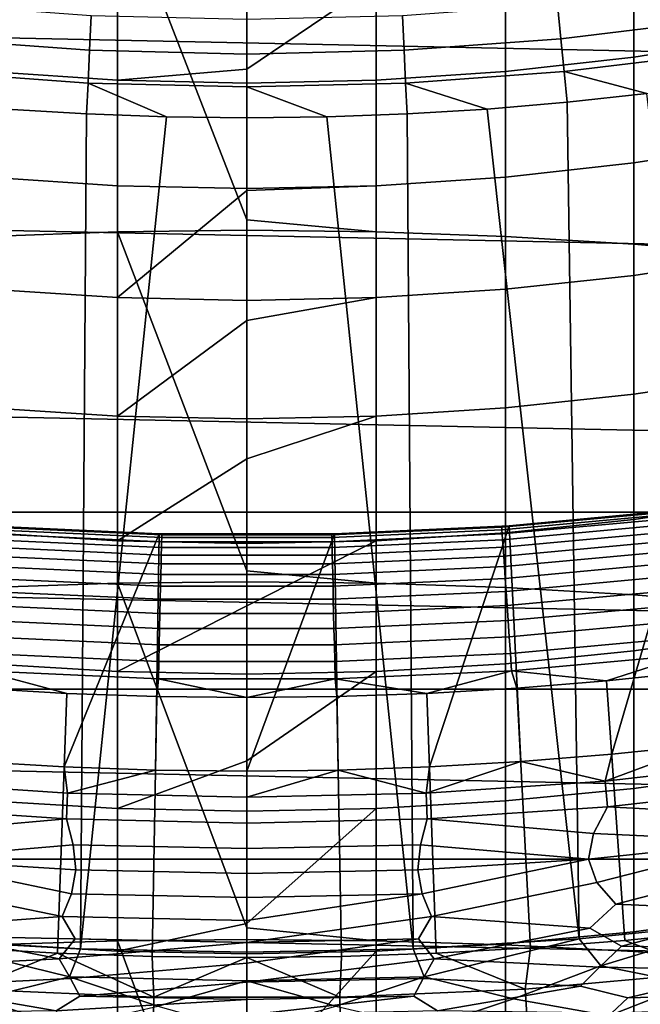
# Model space of a CAD drawing. Header units: metres. Extents: x -29 to 117, y -464 to 29.
# Tile 76 of 256: x -1.16 to 2, y -21.39 to -16.38. Entities that reach past the tile are written whole.
import ezdxf

# ---------------------------------------------------------------- set-up
doc = ezdxf.new("R2010")
doc.units = ezdxf.units.M
doc.layers.add('solid_24_501_056_XXX', color=7, linetype='CONTINUOUS')

msp = doc.modelspace()

# ---------------------------------------------------------------- linework, layer by layer
at = {"layer": 'solid_24_501_056_XXX'}
for points in [[(-24.71983, -14.971294, -99.5), (24.071438, -15.992999, -99.5), (23.380772, -16.986727, -99.5), (-24.071438, -15.992999, -99.5)], [(-1.315188, -17.481705, 233.980499), (-0.658439, -17.457949, 234.024506), (-0.658439, -15.704063, 233.038116), (-1.315188, -15.729332, 232.994949)], [(0, -17.396952, 234.010498), (0, -15.695633, 233.052505), (-0.658439, -15.704063, 233.038116)], [(-0.658439, -17.457949, 234.024506), (0, -17.450024, 234.039185), (0, -17.396952, 234.010498), (-0.658439, -15.704063, 233.038116)], [(0.658439, -15.704063, 233.038116), (0, -15.695633, 233.052505), (0, -17.396952, 234.010498), (0.658439, -17.457949, 234.024506)], [(0.658439, -17.457949, 234.024506), (1.315188, -17.481705, 233.980499), (1.315188, -15.729332, 232.994949), (0.658439, -15.704063, 233.038116)], [(1.315188, -17.481705, 233.980499), (1.968561, -17.521231, 233.907272), (1.968561, -15.771376, 232.923141), (1.315188, -15.729332, 232.994949)], [(1.968561, -17.521231, 233.907272), (2.616881, -17.576426, 233.805008), (2.616881, -15.830085, 232.822861), (1.968561, -15.771376, 232.923141)], [(2.616881, -16.46764, 198.066727), (1.968561, -16.570393, 198.012466), (1.968561, -16.066603, 197.016968), (2.616881, -15.962029, 197.067627)], [(-24.071438, -15.992999, -99.5), (23.380772, -16.986727, -99.5), (22.648489, -17.951477, -99.5), (-23.380772, -16.986727, -99.5)], [(1.968561, -16.570393, 198.012466), (1.315188, -16.643976, 197.973618), (1.315188, -16.141491, 196.980682), (1.968561, -16.066603, 197.016968)], [(-0.658439, -16.688202, 197.950256), (-1.315188, -16.643976, 197.973618), (-1.315188, -16.141491, 196.980682), (-0.658439, -16.186501, 196.958878)], [(1.315188, -16.643976, 197.973618), (0.658439, -16.688202, 197.950256), (0.658439, -16.186501, 196.958878), (1.315188, -16.141491, 196.980682)], [(0, -16.631788, 197.806915), (-0.658439, -16.688202, 197.950256), (-0.658439, -16.186501, 196.958878), (0, -16.201517, 196.951614)], [(0.658439, -16.186501, 196.958878), (0, -16.631788, 197.806915), (0, -16.201517, 196.951614)], [(0.658439, -16.688202, 197.950256), (0, -16.702957, 197.942474), (0, -16.631788, 197.806915), (0.658439, -16.186501, 196.958878)], [(1.59779, -16.477736, 153.901749), (2.392019, -16.3813, 153.901749), (2.366575, -16.207048, 154.023987), (1.580794, -16.302458, 154.023987)], [(-1.59779, -16.477736, 153.901749), (-0.799829, -16.535688, 153.901749), (-0.791321, -16.359795, 154.023987), (-1.580794, -16.302458, 154.023987)], [(0.799829, -16.535688, 153.901749), (1.59779, -16.477736, 153.901749), (1.580794, -16.302458, 154.023987), (0.791321, -16.359795, 154.023987)], [(-0.799829, -16.535688, 153.901749), (0, -16.555021, 153.901749), (0, -16.378922, 154.023987), (-0.791321, -16.359795, 154.023987)], [(0, -16.555021, 153.901749), (0.799829, -16.535688, 153.901749), (0.791321, -16.359795, 154.023987), (0, -16.378922, 154.023987)], [(1.6139, -16.643877, 153.767242), (2.416137, -16.546469, 153.767242), (2.392019, -16.3813, 153.901749), (1.59779, -16.477736, 153.901749)], [(2.616881, -17.007614, 199.047684), (1.968561, -17.108421, 198.989899), (1.968561, -16.570393, 198.012466), (2.616881, -16.46764, 198.066727)], [(-1.6139, -16.643877, 153.767242), (-0.807894, -16.702414, 153.767242), (-0.799829, -16.535688, 153.901749), (-1.59779, -16.477736, 153.901749)], [(0.807894, -16.702414, 153.767242), (1.6139, -16.643877, 153.767242), (1.59779, -16.477736, 153.901749), (0.799829, -16.535688, 153.901749)], [(-0.807894, -16.702414, 153.767242), (0, -16.721941, 153.767242), (0, -16.555021, 153.901749), (-0.799829, -16.535688, 153.901749)], [(0, -16.721941, 153.767242), (0.807894, -16.702414, 153.767242), (0.799829, -16.535688, 153.901749), (0, -16.555021, 153.901749)], [(2.416137, -16.546469, 153.767242), (1.6139, -16.643877, 153.767242), (2.034467, -16.755619, 153.621323), (2.43875, -16.701567, 153.621323)], [(1.968561, -17.108421, 198.989899), (1.315188, -17.180613, 198.948502), (1.315188, -16.643976, 197.973618), (1.968561, -16.570393, 198.012466)], [(-0.807894, -16.702414, 153.767242), (-1.6139, -16.643877, 153.767242), (-1.222565, -16.834345, 153.621323), (-0.815438, -16.858971, 153.621323)], [(-0.658439, -17.224001, 198.92363), (-1.315188, -17.180613, 198.948502), (-1.315188, -16.643976, 197.973618), (-0.658439, -16.688202, 197.950256)], [(0, -16.631788, 197.806915), (0, -16.702957, 197.942474), (-0.658439, -16.688202, 197.950256)], [(1.315188, -17.180613, 198.948502), (0.658439, -17.224001, 198.92363), (0.658439, -16.688202, 197.950256), (1.315188, -16.643976, 197.973618)], [(1.6139, -16.643877, 153.767242), (0.807894, -16.702414, 153.767242), (1.222578, -16.834343, 153.621323), (1.628997, -16.799887, 153.621323)], [(1.6139, -16.643877, 153.767242), (1.628997, -16.799887, 153.621323), (2.034467, -16.755619, 153.621323)], [(-0.807894, -16.702414, 153.767242), (-0.815438, -16.858971, 153.621323), (-0.407836, -16.873753, 153.621323)], [(0, -16.721941, 153.767242), (-0.807894, -16.702414, 153.767242), (-0.407836, -16.873753, 153.621323), (0, -16.878679, 153.621323)], [(0, -17.238478, 198.915329), (-0.658439, -17.224001, 198.92363), (-0.658439, -16.688202, 197.950256), (0, -16.702957, 197.942474)], [(0.658439, -17.224001, 198.92363), (0, -17.238478, 198.915329), (0, -16.702957, 197.942474), (0.658439, -16.688202, 197.950256)], [(0.807894, -16.702414, 153.767242), (0, -16.721941, 153.767242), (0.407842, -16.873751, 153.621323), (0.815447, -16.858971, 153.621323)], [(0.807894, -16.702414, 153.767242), (0.815447, -16.858971, 153.621323), (1.222578, -16.834343, 153.621323)], [(0, -16.721941, 153.767242), (0, -16.878679, 153.621323), (0.407842, -16.873751, 153.621323)], [(2.034467, -16.755619, 153.621323), (1.628997, -16.799887, 153.621323), (1.690573, -21.053555, 149.378677), (2.532468, -20.968948, 149.378677)], [(1.628997, -16.799887, 153.621323), (1.222578, -16.834343, 153.621323), (1.690573, -21.053555, 149.378677)], [(-1.690573, -21.053555, 149.378677), (-0.845965, -21.104372, 149.378677), (-0.815438, -16.858971, 153.621323), (-1.222565, -16.834345, 153.621323)], [(-0.845965, -21.104372, 149.378677), (-0.407836, -16.873753, 153.621323), (-0.815438, -16.858971, 153.621323)], [(0.815447, -16.858971, 153.621323), (0.407842, -16.873751, 153.621323), (0.845965, -21.104372, 149.378677)], [(1.222578, -16.834343, 153.621323), (0.815447, -16.858971, 153.621323), (0.845965, -21.104372, 149.378677), (1.690573, -21.053555, 149.378677)], [(-0.845965, -21.104372, 149.378677), (0, -21.121321, 149.378677), (0, -16.878679, 153.621323), (-0.407836, -16.873753, 153.621323)], [(0.407842, -16.873751, 153.621323), (0, -16.878679, 153.621323), (0, -21.121321, 149.378677), (0.845965, -21.104372, 149.378677)], [(-23.380772, -16.986727, -99.5), (22.648489, -17.951477, -99.5), (21.877172, -18.883842, -99.5), (-22.648489, -17.951477, -99.5)], [(2.616881, -17.581299, 200.009308), (1.968561, -17.680042, 199.948059), (1.968561, -17.108421, 198.989899), (2.616881, -17.007614, 199.047684)], [(1.968561, -17.680042, 199.948059), (1.315188, -17.750753, 199.90419), (1.315188, -17.180613, 198.948502), (1.968561, -17.108421, 198.989899)], [(-0.658439, -17.793253, 199.877823), (-1.315188, -17.750753, 199.90419), (-1.315188, -17.180613, 198.948502), (-0.658439, -17.224001, 198.92363)], [(1.315188, -17.750753, 199.90419), (0.658439, -17.793253, 199.877823), (0.658439, -17.224001, 198.92363), (1.315188, -17.180613, 198.948502)], [(0, -17.248001, 198.931931), (-0.658439, -17.793253, 199.877823), (-0.658439, -17.224001, 198.92363), (0, -17.238478, 198.915329)], [(0, -17.248001, 198.931931), (0, -17.807432, 199.869034), (-0.658439, -17.793253, 199.877823)], [(0.658439, -17.224001, 198.92363), (0, -17.248001, 198.931931), (0, -17.238478, 198.915329)], [(0.658439, -17.793253, 199.877823), (0, -17.807432, 199.869034), (0, -17.248001, 198.931931), (0.658439, -17.224001, 198.92363)], [(0.658439, -17.457949, 234.024506), (0, -17.396952, 234.010498), (0, -17.450024, 234.039185)], [(-1.315188, -19.26722, 234.904633), (-0.658439, -19.245005, 234.949448), (-0.658439, -17.457949, 234.024506), (-1.315188, -17.481705, 233.980499)], [(0, -19.181757, 234.936676), (0, -17.450024, 234.039185), (-0.658439, -17.457949, 234.024506)], [(-0.658439, -19.245005, 234.949448), (0, -19.237593, 234.964401), (0, -19.181757, 234.936676), (-0.658439, -17.457949, 234.024506)], [(0.658439, -17.457949, 234.024506), (0, -17.450024, 234.039185), (0, -19.181757, 234.936676), (0.658439, -19.245005, 234.949448)], [(0.658439, -19.245005, 234.949448), (1.315188, -19.26722, 234.904633), (1.315188, -17.481705, 233.980499), (0.658439, -17.457949, 234.024506)], [(1.315188, -19.26722, 234.904633), (1.968561, -19.30418, 234.830078), (1.968561, -17.521231, 233.907272), (1.315188, -17.481705, 233.980499)], [(1.968561, -19.30418, 234.830078), (2.616881, -19.355793, 234.725983), (2.616881, -17.576426, 233.805008), (1.968561, -17.521231, 233.907272)], [(2.616881, -18.188007, 200.950455), (1.968561, -18.284563, 200.885818), (1.968561, -17.680042, 199.948059), (2.616881, -17.581299, 200.009308)], [(1.968561, -18.284563, 200.885818), (1.315188, -18.35371, 200.839523), (1.315188, -17.750753, 199.90419), (1.968561, -17.680042, 199.948059)], [(-0.658439, -18.395269, 200.811691), (-1.315188, -18.35371, 200.839523), (-1.315188, -17.750753, 199.90419), (-0.658439, -17.793253, 199.877823)], [(1.315188, -18.35371, 200.839523), (0.658439, -18.395269, 200.811691), (0.658439, -17.793253, 199.877823), (1.315188, -17.750753, 199.90419)], [(0, -17.908806, 200.031357), (-0.658439, -18.395269, 200.811691), (-0.658439, -17.793253, 199.877823), (0, -17.807432, 199.869034)], [(0.658439, -17.793253, 199.877823), (0, -17.908806, 200.031357), (0, -17.807432, 199.869034)], [(0.658439, -18.395269, 200.811691), (0, -18.409136, 200.802414), (0, -17.908806, 200.031357), (0.658439, -17.793253, 199.877823)], [(0, -17.908806, 200.031357), (0, -18.409136, 200.802414), (-0.658439, -18.395269, 200.811691)], [(-22.648489, -17.951477, -99.5), (21.877172, -18.883842, -99.5), (-21.877172, -18.883842, -99.5)], [(2.616881, -18.827005, 201.86998), (1.968561, -18.921261, 201.802032), (1.968561, -18.284563, 200.885818), (2.616881, -18.188007, 200.950455)], [(1.968561, -18.921261, 201.802032), (1.315188, -18.98876, 201.753357), (1.315188, -18.35371, 200.839523), (1.968561, -18.284563, 200.885818)], [(-0.658439, -19.029329, 201.724106), (-1.315188, -18.98876, 201.753357), (-1.315188, -18.35371, 200.839523), (-0.658439, -18.395269, 200.811691)], [(1.315188, -18.98876, 201.753357), (0.658439, -19.029329, 201.724106), (0.658439, -18.395269, 200.811691), (1.315188, -18.35371, 200.839523)], [(0, -18.613142, 201.103424), (-0.658439, -19.029329, 201.724106), (-0.658439, -18.395269, 200.811691), (0, -18.409136, 200.802414)], [(0.658439, -18.395269, 200.811691), (0, -18.613142, 201.103424), (0, -18.409136, 200.802414)], [(0.658439, -19.029329, 201.724106), (0, -19.042864, 201.714355), (0, -18.613142, 201.103424), (0.658439, -18.395269, 200.811691)], [(0, -18.613142, 201.103424), (0, -19.042864, 201.714355), (-0.658439, -19.029329, 201.724106)], [(1.779185, -18.916513, 124.839096), (2.222147, -18.869606, 124.839096), (2.22205, -18.869616, 126.5), (1.335251, -18.953012, 126.5)], [(1.85761, -20.114376, 126.5), (1.393408, -20.151884, 126.5), (1.335251, -18.953012, 126.5), (2.22205, -18.869616, 126.5)], [(2.158515, -18.88135, 124.746147), (2.222147, -18.869606, 124.839096), (1.779185, -18.916513, 124.839096)], [(2.321546, -20.066137, 126.5), (1.85761, -20.114376, 126.5), (2.22205, -18.869616, 126.5)], [(2.616881, -19.497524, 202.766785), (1.968561, -19.589365, 202.695602), (1.968561, -18.921261, 201.802032), (2.616881, -18.827005, 201.86998)], [(-21.877172, -18.883842, -99.5), (21.877172, -18.883842, -99.5), (21.067442, -19.783127, -99.5)], [(-21.877172, -18.883842, -99.5), (21.067442, -19.783127, -99.5), (-21.067442, -19.783127, -99.5)], [(1.296901, -18.960026, 124.746147), (2.158515, -18.88135, 124.746147), (1.779185, -18.916513, 124.839096), (1.335245, -18.953024, 124.839096)], [(1.297786, -18.972963, 124.653915), (2.159988, -18.894232, 124.653915), (2.158515, -18.88135, 124.746147), (1.296901, -18.960026, 124.746147)], [(1.299253, -18.994406, 124.563286), (2.162429, -18.915586, 124.563286), (2.159988, -18.894232, 124.653915), (1.297786, -18.972963, 124.653915)], [(1.301289, -19.024168, 124.475044), (2.165818, -18.945225, 124.475044), (2.162429, -18.915586, 124.563286), (1.299253, -18.994406, 124.563286)], [(1.968561, -19.589365, 202.695602), (1.315188, -19.655136, 202.644623), (1.315188, -18.98876, 201.753357), (1.968561, -18.921261, 201.802032)], [(1.335245, -18.953024, 124.839096), (1.779185, -18.916513, 124.839096), (1.335251, -18.953012, 126.5)], [(-1.393408, -20.151884, 126.5), (-1.335251, -18.953012, 126.5), (-0.445508, -18.994774, 126.5), (-0.929233, -20.178652, 126.5)], [(-0.890571, -18.979116, 124.839096), (-0.445408, -18.994778, 124.839096), (-0.445508, -18.994774, 126.5), (-1.335251, -18.953012, 126.5)], [(-1.335245, -18.953024, 124.839096), (-0.890571, -18.979116, 124.839096), (-1.335251, -18.953012, 126.5)], [(-1.296901, -18.960026, 124.746147), (-0.890571, -18.979116, 124.839096), (-1.335245, -18.953024, 124.839096)], [(-1.297786, -18.972963, 124.653915), (-0.432894, -19.012369, 124.653915), (-0.432599, -18.999405, 124.746147), (-1.296901, -18.960026, 124.746147)], [(-1.296901, -18.960026, 124.746147), (-0.432599, -18.999405, 124.746147), (-0.890571, -18.979116, 124.839096)], [(0.432599, -18.999405, 124.746147), (1.296901, -18.960026, 124.746147), (0.445408, -18.994778, 124.839096)], [(0.432894, -19.012369, 124.653915), (1.297786, -18.972963, 124.653915), (1.296901, -18.960026, 124.746147), (0.432599, -18.999405, 124.746147)], [(1.296901, -18.960026, 124.746147), (0.890571, -18.979116, 124.839096), (0.445408, -18.994778, 124.839096)], [(0.890571, -18.979116, 124.839096), (1.335245, -18.953024, 124.839096), (1.335251, -18.953012, 126.5), (0.445508, -18.994774, 126.5)], [(0.929233, -20.178652, 126.5), (0.464763, -20.194691, 126.5), (0.445508, -18.994774, 126.5), (1.335251, -18.953012, 126.5)], [(1.296901, -18.960026, 124.746147), (1.335245, -18.953024, 124.839096), (0.890571, -18.979116, 124.839096)], [(1.393408, -20.151884, 126.5), (0.929233, -20.178652, 126.5), (1.335251, -18.953012, 126.5)], [(1.303876, -19.061993, 124.389969), (2.170124, -18.982893, 124.389969), (2.165818, -18.945225, 124.475044), (1.301289, -19.024168, 124.475044)], [(-0.658439, -19.694664, 202.613983), (-1.315188, -19.655136, 202.644623), (-1.315188, -18.98876, 201.753357), (-0.658439, -19.029329, 201.724106)], [(-1.301289, -19.024168, 124.475044), (-0.434063, -19.063681, 124.475044), (-0.433384, -19.033857, 124.563286), (-1.299253, -18.994406, 124.563286)], [(-1.299253, -18.994406, 124.563286), (-0.433384, -19.033857, 124.563286), (-0.432894, -19.012369, 124.653915), (-1.297786, -18.972963, 124.653915)], [(-0.464763, -20.194691, 126.5), (-0.929233, -20.178652, 126.5), (-0.445508, -18.994774, 126.5)], [(-0.432599, -18.999405, 124.746147), (-0.445408, -18.994778, 124.839096), (-0.890571, -18.979116, 124.839096)], [(-0.464763, -20.194691, 126.5), (-0.445508, -18.994774, 126.5), (0.445508, -18.994774, 126.5), (0, -20.200001, 126.5)], [(0, -19, 124.839096), (0.445408, -18.994778, 124.839096), (0.445508, -18.994774, 126.5), (-0.445508, -18.994774, 126.5)], [(-0.445408, -18.994778, 124.839096), (0, -19, 124.839096), (-0.445508, -18.994774, 126.5)], [(-0.432599, -18.999405, 124.746147), (0, -19, 124.839096), (-0.445408, -18.994778, 124.839096)], [(-0.433384, -19.033857, 124.563286), (0.433384, -19.033857, 124.563286), (0.432894, -19.012369, 124.653915), (-0.432894, -19.012369, 124.653915)], [(-0.432894, -19.012369, 124.653915), (0.432894, -19.012369, 124.653915), (0.432599, -18.999405, 124.746147), (-0.432599, -18.999405, 124.746147)], [(-0.432599, -18.999405, 124.746147), (0.432599, -18.999405, 124.746147), (0, -19, 124.839096)], [(0.464763, -20.194691, 126.5), (0, -20.200001, 126.5), (0.445508, -18.994774, 126.5)], [(0.432599, -18.999405, 124.746147), (0.445408, -18.994778, 124.839096), (0, -19, 124.839096)], [(0.433384, -19.033857, 124.563286), (1.299253, -18.994406, 124.563286), (1.297786, -18.972963, 124.653915), (0.432894, -19.012369, 124.653915)], [(0.434063, -19.063681, 124.475044), (1.301289, -19.024168, 124.475044), (1.299253, -18.994406, 124.563286), (0.433384, -19.033857, 124.563286)], [(0.445408, -18.994778, 124.839096), (0.890571, -18.979116, 124.839096), (0.445508, -18.994774, 126.5)], [(1.315188, -19.655136, 202.644623), (0.658439, -19.694664, 202.613983), (0.658439, -19.029329, 201.724106), (1.315188, -18.98876, 201.753357)], [(1.306992, -19.10755, 124.308784), (2.17531, -19.028261, 124.308784), (2.170124, -18.982893, 124.389969), (1.303876, -19.061993, 124.389969)], [(-1.306992, -19.10755, 124.308784), (-0.435965, -19.147236, 124.308784), (-0.434926, -19.101583, 124.389969), (-1.303876, -19.061993, 124.389969)], [(-1.303876, -19.061993, 124.389969), (-0.434926, -19.101583, 124.389969), (-0.434063, -19.063681, 124.475044), (-1.301289, -19.024168, 124.475044)], [(0, -19.359879, 202.146393), (-0.658439, -19.694664, 202.613983), (-0.658439, -19.029329, 201.724106), (0, -19.042864, 201.714355)], [(-0.434926, -19.101583, 124.389969), (0.434926, -19.101583, 124.389969), (0.434063, -19.063681, 124.475044), (-0.434063, -19.063681, 124.475044)], [(-0.434063, -19.063681, 124.475044), (0.434063, -19.063681, 124.475044), (0.433384, -19.033857, 124.563286), (-0.433384, -19.033857, 124.563286)], [(0.658439, -19.029329, 201.724106), (0, -19.359879, 202.146393), (0, -19.042864, 201.714355)], [(0.658439, -19.694664, 202.613983), (0, -19.707853, 202.60376), (0, -19.359879, 202.146393), (0.658439, -19.029329, 201.724106)], [(0.434926, -19.101583, 124.389969), (1.303876, -19.061993, 124.389969), (1.301289, -19.024168, 124.475044), (0.434063, -19.063681, 124.475044)], [(0.435965, -19.147236, 124.308784), (1.306992, -19.10755, 124.308784), (1.303876, -19.061993, 124.389969), (0.434926, -19.101583, 124.389969)], [(1.31061, -19.160446, 124.232208), (2.181332, -19.080938, 124.232208), (2.17531, -19.028261, 124.308784), (1.306992, -19.10755, 124.308784)], [(-1.31061, -19.160446, 124.232208), (-0.437172, -19.200241, 124.232208), (-0.435965, -19.147236, 124.308784), (-1.306992, -19.10755, 124.308784)], [(-0.435965, -19.147236, 124.308784), (0.435965, -19.147236, 124.308784), (0.434926, -19.101583, 124.389969), (-0.434926, -19.101583, 124.389969)], [(0.437172, -19.200241, 124.232208), (1.31061, -19.160446, 124.232208), (1.306992, -19.10755, 124.308784), (0.435965, -19.147236, 124.308784)], [(1.314699, -19.220221, 124.160889), (2.188137, -19.140465, 124.160889), (2.181332, -19.080938, 124.232208), (1.31061, -19.160446, 124.232208)], [(-1.314699, -19.220221, 124.160889), (-0.438536, -19.260141, 124.160889), (-0.437172, -19.200241, 124.232208), (-1.31061, -19.160446, 124.232208)], [(-0.437172, -19.200241, 124.232208), (0.437172, -19.200241, 124.232208), (0.435965, -19.147236, 124.308784), (-0.435965, -19.147236, 124.308784)], [(0.438536, -19.260141, 124.160889), (1.314699, -19.220221, 124.160889), (1.31061, -19.160446, 124.232208), (0.437172, -19.200241, 124.232208)], [(1.319223, -19.286358, 124.095459), (2.195667, -19.206326, 124.095459), (2.188137, -19.140465, 124.160889), (1.314699, -19.220221, 124.160889)], [(-1.319223, -19.286358, 124.095459), (-0.440045, -19.326414, 124.095459), (-0.438536, -19.260141, 124.160889), (-1.314699, -19.220221, 124.160889)], [(-0.438536, -19.260141, 124.160889), (0.438536, -19.260141, 124.160889), (0.437172, -19.200241, 124.232208), (-0.437172, -19.200241, 124.232208)], [(0.658439, -19.245005, 234.949448), (0, -19.181757, 234.936676), (0, -19.237593, 234.964401)], [(0.440045, -19.326414, 124.095459), (1.319223, -19.286358, 124.095459), (1.314699, -19.220221, 124.160889), (0.438536, -19.260141, 124.160889)], [(1.324143, -19.35828, 124.036476), (2.203855, -19.27795, 124.036476), (2.195667, -19.206326, 124.095459), (1.319223, -19.286358, 124.095459)], [(-1.315188, -21.083725, 235.766266), (-0.658439, -21.063078, 235.811829), (-0.658439, -19.245005, 234.949448), (-1.315188, -19.26722, 234.904633)], [(0, -20.997595, 235.800415), (0, -19.237593, 234.964401), (-0.658439, -19.245005, 234.949448)], [(-0.658439, -21.063078, 235.811829), (0, -21.056189, 235.827026), (0, -20.997595, 235.800415), (-0.658439, -19.245005, 234.949448)], [(-0.440045, -19.326414, 124.095459), (0.440045, -19.326414, 124.095459), (0.438536, -19.260141, 124.160889), (-0.438536, -19.260141, 124.160889)], [(0.658439, -19.245005, 234.949448), (0, -19.237593, 234.964401), (0, -20.997595, 235.800415), (0.658439, -21.063078, 235.811829)], [(0.658439, -21.063078, 235.811829), (1.315188, -21.083725, 235.766266), (1.315188, -19.26722, 234.904633), (0.658439, -19.245005, 234.949448)], [(1.315188, -21.083725, 235.766266), (1.968561, -21.118076, 235.690475), (1.968561, -19.30418, 234.830078), (1.315188, -19.26722, 234.904633)], [(-1.324143, -19.35828, 124.036476), (-0.441686, -19.398485, 124.036476), (-0.440045, -19.326414, 124.095459), (-1.319223, -19.286358, 124.095459)], [(0.441686, -19.398485, 124.036476), (1.324143, -19.35828, 124.036476), (1.319223, -19.286358, 124.095459), (0.440045, -19.326414, 124.095459)], [(1.329415, -19.435366, 123.984459), (2.212631, -19.354715, 123.984459), (2.203855, -19.27795, 124.036476), (1.324143, -19.35828, 124.036476)], [(1.968561, -21.118076, 235.690475), (2.616881, -21.166046, 235.584641), (2.616881, -19.355793, 234.725983), (1.968561, -19.30418, 234.830078)], [(-1.329415, -19.435366, 123.984459), (-0.443445, -19.475731, 123.984459), (-0.441686, -19.398485, 124.036476), (-1.324143, -19.35828, 124.036476)], [(0, -19.359879, 202.146393), (0, -19.707853, 202.60376), (-0.658439, -19.694664, 202.613983)], [(-0.441686, -19.398485, 124.036476), (0.441686, -19.398485, 124.036476), (0.440045, -19.326414, 124.095459), (-0.440045, -19.326414, 124.095459)], [(0.443445, -19.475731, 123.984459), (1.329415, -19.435366, 123.984459), (1.324143, -19.35828, 124.036476), (0.441686, -19.398485, 124.036476)], [(1.334996, -19.516945, 123.939857), (2.221918, -19.435957, 123.939857), (2.212631, -19.354715, 123.984459), (1.329415, -19.435366, 123.984459)], [(-0.443445, -19.475731, 123.984459), (0.443445, -19.475731, 123.984459), (0.441686, -19.398485, 124.036476), (-0.441686, -19.398485, 124.036476)], [(-1.334996, -19.516945, 123.939857), (-0.445306, -19.55748, 123.939857), (-0.443445, -19.475731, 123.984459), (-1.329415, -19.435366, 123.984459)], [(0.445306, -19.55748, 123.939857), (1.334996, -19.516945, 123.939857), (1.329415, -19.435366, 123.984459), (0.443445, -19.475731, 123.984459)], [(1.340835, -19.60231, 123.903053), (2.231637, -19.520969, 123.903053), (2.221918, -19.435957, 123.939857), (1.334996, -19.516945, 123.939857)], [(-1.340835, -19.60231, 123.903053), (-0.447254, -19.643024, 123.903053), (-0.445306, -19.55748, 123.939857), (-1.334996, -19.516945, 123.939857)], [(-0.445306, -19.55748, 123.939857), (0.445306, -19.55748, 123.939857), (0.443445, -19.475731, 123.984459), (-0.443445, -19.475731, 123.984459)], [(0.447254, -19.643024, 123.903053), (1.340835, -19.60231, 123.903053), (1.334996, -19.516945, 123.939857), (0.445306, -19.55748, 123.939857)], [(1.346882, -19.690722, 123.874374), (2.241702, -19.609013, 123.874374), (2.231637, -19.520969, 123.903053), (1.340835, -19.60231, 123.903053)], [(2.616881, -20.198757, 203.639771), (1.968561, -20.288073, 203.565445), (1.968561, -19.589365, 202.695602), (2.616881, -19.497524, 202.766785)], [(-0.447254, -19.643024, 123.903053), (0.447254, -19.643024, 123.903053), (0.445306, -19.55748, 123.939857), (-0.445306, -19.55748, 123.939857)], [(-1.346882, -19.690722, 123.874374), (-0.449271, -19.731619, 123.874374), (-0.447254, -19.643024, 123.903053), (-1.340835, -19.60231, 123.903053)], [(0.449271, -19.731619, 123.874374), (1.346882, -19.690722, 123.874374), (1.340835, -19.60231, 123.903053), (0.447254, -19.643024, 123.903053)], [(1.968561, -20.288073, 203.565445), (1.315188, -20.352036, 203.512222), (1.315188, -19.655136, 202.644623), (1.968561, -19.589365, 202.695602)], [(1.346882, -19.690722, 123.874374), (1.829347, -19.741776, 123.854294), (2.241702, -19.609013, 123.874374)], [(2.241702, -19.609013, 123.874374), (1.829347, -19.741776, 123.854294), (2.284853, -19.694254, 123.854294)], [(-0.658439, -20.390478, 203.480225), (-1.315188, -20.352036, 203.512222), (-1.315188, -19.655136, 202.644623), (-0.658439, -19.694664, 202.613983)], [(-0.449271, -19.731619, 123.874374), (0.449271, -19.731619, 123.874374), (0.447254, -19.643024, 123.903053), (-0.447254, -19.643024, 123.903053)], [(1.315188, -20.352036, 203.512222), (0.658439, -20.390478, 203.480225), (0.658439, -19.694664, 202.613983), (1.315188, -19.655136, 202.644623)], [(-1.346882, -19.690722, 123.874374), (-1.372861, -19.778763, 123.854294), (-0.915647, -19.805197, 123.854294)], [(-0.449271, -19.731619, 123.874374), (-1.346882, -19.690722, 123.874374), (-0.915647, -19.805197, 123.854294), (-0.457945, -19.821062, 123.854294)], [(0, -20.147814, 203.158585), (-0.658439, -20.390478, 203.480225), (-0.658439, -19.694664, 202.613983), (0, -19.707853, 202.60376)], [(0.658439, -19.694664, 202.613983), (0, -20.147814, 203.158585), (0, -19.707853, 202.60376)], [(0.658439, -20.390478, 203.480225), (0, -20.403303, 203.469543), (0, -20.147814, 203.158585), (0.658439, -19.694664, 202.613983)], [(0.449271, -19.731619, 123.874374), (0.915652, -19.805197, 123.854294), (1.346882, -19.690722, 123.874374)], [(1.346882, -19.690722, 123.874374), (0.915652, -19.805197, 123.854294), (1.372866, -19.778763, 123.854294)], [(1.346882, -19.690722, 123.874374), (1.372866, -19.778763, 123.854294), (1.829347, -19.741776, 123.854294)], [(1.923099, -21.060621, 123.621208), (2.402011, -21.011389, 123.621208), (2.284853, -19.694254, 123.854294), (1.829347, -19.741776, 123.854294)], [(-0.449271, -19.731619, 123.874374), (-0.457945, -19.821062, 123.854294), (0.000002, -19.826351, 123.854294)], [(-0.449271, -19.731619, 123.874374), (0.000002, -19.826351, 123.854294), (0.449271, -19.731619, 123.874374)], [(0.449271, -19.731619, 123.874374), (0.000002, -19.826351, 123.854294), (0.457949, -19.821062, 123.854294)], [(0.449271, -19.731619, 123.874374), (0.457949, -19.821062, 123.854294), (0.915652, -19.805197, 123.854294)], [(1.44319, -21.09894, 123.621208), (1.923099, -21.060621, 123.621208), (1.829347, -19.741776, 123.854294), (1.372866, -19.778763, 123.854294)], [(-21.067442, -19.783127, -99.5), (21.067442, -19.783127, -99.5), (20.220102, -20.648422, -99.5)], [(-21.067442, -19.783127, -99.5), (20.220102, -20.648422, -99.5), (-20.220102, -20.648422, -99.5)], [(-0.962586, -21.126322, 123.621208), (-0.915647, -19.805197, 123.854294), (-1.372861, -19.778763, 123.854294), (-1.443242, -21.098936, 123.621208)], [(-0.481431, -21.142759, 123.621208), (-0.457945, -19.821062, 123.854294), (-0.915647, -19.805197, 123.854294), (-0.962586, -21.126322, 123.621208)], [(-0.481431, -21.142759, 123.621208), (-0.000026, -21.148241, 123.621208), (0.000002, -19.826351, 123.854294), (-0.457945, -19.821062, 123.854294)], [(-0.000026, -21.148241, 123.621208), (0.481379, -21.142761, 123.621208), (0.457949, -19.821062, 123.854294), (0.000002, -19.826351, 123.854294)], [(0.481379, -21.142761, 123.621208), (0.962534, -21.126326, 123.621208), (0.915652, -19.805197, 123.854294), (0.457949, -19.821062, 123.854294)], [(0.962534, -21.126326, 123.621208), (1.44319, -21.09894, 123.621208), (1.372866, -19.778763, 123.854294), (0.915652, -19.805197, 123.854294)], [(1.822598, -20.250723, 126.505867), (1.85761, -20.114376, 126.5), (2.321546, -20.066137, 126.5)], [(2.729308, -20.148561, 126.505867), (1.822598, -20.250723, 126.505867), (2.321546, -20.066137, 126.5)], [(1.822598, -20.250723, 126.505867), (1.393408, -20.151884, 126.5), (1.85761, -20.114376, 126.5)], [(-0.912218, -20.312101, 126.505867), (-1.822598, -20.250723, 126.505867), (-1.393408, -20.151884, 126.5), (-0.929233, -20.178652, 126.5)], [(0, -20.147814, 203.158585), (0, -20.403303, 203.469543), (-0.658439, -20.390478, 203.480225)], [(0.912218, -20.312101, 126.505867), (0.929233, -20.178652, 126.5), (1.393408, -20.151884, 126.5)], [(1.822598, -20.250723, 126.505867), (0.912218, -20.312101, 126.505867), (1.393408, -20.151884, 126.5)], [(1.822598, -20.250723, 126.505867), (2.729308, -20.148561, 126.505867), (2.746982, -20.279037, 126.52346), (1.834401, -20.381861, 126.52346)], [(-0.912218, -20.312101, 126.505867), (-0.929233, -20.178652, 126.5), (-0.464763, -20.194691, 126.5)], [(0, -20.332575, 126.505867), (-0.912218, -20.312101, 126.505867), (-0.464763, -20.194691, 126.5), (0, -20.200001, 126.5)], [(0, -20.332575, 126.505867), (0, -20.200001, 126.5), (0.464763, -20.194691, 126.5)], [(0.912218, -20.312101, 126.505867), (0, -20.332575, 126.505867), (0.464763, -20.194691, 126.5)], [(0.912218, -20.312101, 126.505867), (0.464763, -20.194691, 126.5), (0.929233, -20.178652, 126.5)], [(2.616881, -20.929859, 204.487915), (1.968561, -21.016542, 204.410522), (1.968561, -20.288073, 203.565445), (2.616881, -20.198757, 203.639771)], [(-1.822598, -20.250723, 126.505867), (-0.912218, -20.312101, 126.505867), (-0.918125, -20.443638, 126.52346), (-1.834401, -20.381861, 126.52346)], [(0.912218, -20.312101, 126.505867), (1.822598, -20.250723, 126.505867), (1.834401, -20.381861, 126.52346), (0.918125, -20.443638, 126.52346)], [(-0.912218, -20.312101, 126.505867), (0, -20.332575, 126.505867), (0, -20.464243, 126.52346), (-0.918125, -20.443638, 126.52346)], [(0, -20.332575, 126.505867), (0.912218, -20.312101, 126.505867), (0.918125, -20.443638, 126.52346), (0, -20.464243, 126.52346)], [(1.968561, -21.016542, 204.410522), (1.315188, -21.078619, 204.355103), (1.315188, -20.352036, 203.512222), (1.968561, -20.288073, 203.565445)], [(2.641957, -20.42367, 126.552628), (1.834401, -20.381861, 126.52346), (2.746982, -20.279037, 126.52346)], [(-0.658439, -21.115929, 204.321808), (-1.315188, -21.078619, 204.355103), (-1.315188, -20.352036, 203.512222), (-0.658439, -20.390478, 203.480225)], [(1.315188, -21.078619, 204.355103), (0.658439, -21.115929, 204.321808), (0.658439, -20.390478, 203.480225), (1.315188, -20.352036, 203.512222)], [(-1.834401, -20.381861, 126.52346), (-0.918125, -20.443638, 126.52346), (-1.763995, -20.518152, 126.552628)], [(0, -20.975681, 204.138397), (-0.658439, -21.115929, 204.321808), (-0.658439, -20.390478, 203.480225), (0, -20.403303, 203.469543)], [(0.658439, -20.390478, 203.480225), (0, -20.975681, 204.138397), (0, -20.403303, 203.469543)], [(0.658439, -21.115929, 204.321808), (0, -21.128376, 204.310684), (0, -20.975681, 204.138397), (0.658439, -20.390478, 203.480225)], [(1.764008, -20.51815, 126.552628), (0.918125, -20.443638, 126.52346), (1.834401, -20.381861, 126.52346)], [(2.604102, -20.556057, 126.593147), (1.764008, -20.51815, 126.552628), (1.834401, -20.381861, 126.52346), (2.641957, -20.42367, 126.552628)], [(-1.738626, -20.647276, 126.593147), (-1.763995, -20.518152, 126.552628), (-0.918125, -20.443638, 126.52346), (-0.882809, -20.574909, 126.552628)], [(-0.918125, -20.443638, 126.52346), (0, -20.464243, 126.52346), (0, -20.59384, 126.552628), (-0.882809, -20.574909, 126.552628)], [(0.882815, -20.574909, 126.552628), (0, -20.59384, 126.552628), (0, -20.464243, 126.52346), (0.918125, -20.443638, 126.52346)], [(1.738624, -20.647276, 126.593147), (0.882815, -20.574909, 126.552628), (0.918125, -20.443638, 126.52346), (1.764008, -20.51815, 126.552628)], [(2.604102, -20.556057, 126.593147), (1.738624, -20.647276, 126.593147), (1.764008, -20.51815, 126.552628)], [(1.781183, -20.766525, 126.644699), (1.738624, -20.647276, 126.593147), (2.604102, -20.556057, 126.593147)], [(1.876853, -20.875959, 126.706879), (1.781183, -20.766525, 126.644699), (2.604102, -20.556057, 126.593147), (2.667699, -20.671347, 126.644699)], [(-1.738626, -20.647276, 126.593147), (-0.882809, -20.574909, 126.552628), (-0.87008, -20.70207, 126.593147)], [(-0.882809, -20.574909, 126.552628), (0, -20.59384, 126.552628), (0, -20.720346, 126.593147), (-0.87008, -20.70207, 126.593147)], [(0.87008, -20.70207, 126.593147), (0, -20.720346, 126.593147), (0, -20.59384, 126.552628), (0.882815, -20.574909, 126.552628)], [(1.738624, -20.647276, 126.593147), (0.87008, -20.70207, 126.593147), (0.882815, -20.574909, 126.552628)], [(-20.220102, -20.648422, -99.5), (20.220102, -20.648422, -99.5), (19.337824, -21.476927, -99.5)], [(-20.220102, -20.648422, -99.5), (19.337824, -21.476927, -99.5), (-19.337824, -21.476927, -99.5)], [(-1.738626, -20.647276, 126.593147), (-0.891407, -20.823704, 126.644699), (-0.939371, -20.939098, 126.706879), (-1.781183, -20.766525, 126.644699)], [(-1.738626, -20.647276, 126.593147), (-0.87008, -20.70207, 126.593147), (-0.891407, -20.823704, 126.644699)], [(0.891407, -20.823704, 126.644699), (0.87008, -20.70207, 126.593147), (1.738624, -20.647276, 126.593147)], [(0.93937, -20.939098, 126.706879), (0.891407, -20.823704, 126.644699), (1.738624, -20.647276, 126.593147), (1.781183, -20.766525, 126.644699)], [(2.613934, -20.908825, 126.779205), (1.876853, -20.875959, 126.706879), (2.667699, -20.671347, 126.644699), (2.810564, -20.770868, 126.706879)], [(-0.87008, -20.70207, 126.593147), (0, -20.720346, 126.593147), (0, -20.842773, 126.644699), (-0.891407, -20.823704, 126.644699)], [(0.891407, -20.823704, 126.644699), (0, -20.842773, 126.644699), (0, -20.720346, 126.593147), (0.87008, -20.70207, 126.593147)], [(-1.781183, -20.766525, 126.644699), (-0.939371, -20.939098, 126.706879), (-1.745121, -20.999193, 126.779205), (-1.876854, -20.875959, 126.706879)], [(1.745122, -20.999193, 126.779205), (0.93937, -20.939098, 126.706879), (1.781183, -20.766525, 126.644699), (1.876853, -20.875959, 126.706879)], [(-0.891407, -20.823704, 126.644699), (0, -20.842773, 126.644699), (0, -20.960159, 126.706879), (-0.939371, -20.939098, 126.706879)], [(0, -20.960159, 126.706879), (0, -20.842773, 126.644699), (0.891407, -20.823704, 126.644699)], [(0, -21.071583, 126.779205), (0, -20.960159, 126.706879), (0.891407, -20.823704, 126.644699), (0.93937, -20.939098, 126.706879)], [(1.905769, -21.09024, 126.861099), (1.745122, -20.999193, 126.779205), (1.876853, -20.875959, 126.706879), (2.613934, -20.908825, 126.779205)], [(2.686299, -21.102814, 126.951927), (1.905769, -21.09024, 126.861099), (2.613934, -20.908825, 126.779205), (2.853817, -20.982992, 126.861099)], [(-0.939371, -20.939098, 126.706879), (-0.873311, -21.053478, 126.779205), (-0.953853, -21.154678, 126.861099), (-1.745121, -20.999193, 126.779205)], [(-0.939371, -20.939098, 126.706879), (0, -20.960159, 126.706879), (0, -21.071583, 126.779205), (-0.873311, -21.053478, 126.779205)], [(0.873311, -21.053478, 126.779205), (0, -21.071583, 126.779205), (0.93937, -20.939098, 126.706879)], [(0.953853, -21.154678, 126.861099), (0.873311, -21.053478, 126.779205), (0.93937, -20.939098, 126.706879), (1.745122, -20.999193, 126.779205)], [(1.801273, -21.189562, 149.223404), (2.532468, -20.968948, 149.378677), (1.690573, -21.053555, 149.378677)], [(2.257541, -21.281189, 149.056564), (2.697861, -21.094162, 149.223404), (2.532468, -20.968948, 149.378677), (1.801273, -21.189562, 149.223404)], [(2.616881, -21.689951, 205.310165), (1.968561, -21.773897, 205.229828), (1.968561, -21.016542, 204.410522), (2.616881, -20.929859, 204.487915)], [(-1.745121, -20.999193, 126.779205), (-0.953853, -21.154678, 126.861099), (-1.793529, -21.197363, 126.951927), (-1.905769, -21.09024, 126.861099)], [(0, -20.975681, 204.138397), (0, -21.128376, 204.310684), (-0.658439, -21.115929, 204.321808)], [(0.658439, -21.063078, 235.811829), (0, -20.997595, 235.800415), (0, -21.056189, 235.827026)], [(1.793528, -21.197363, 126.951927), (0.953853, -21.154678, 126.861099), (1.745122, -20.999193, 126.779205), (1.905769, -21.09024, 126.861099)], [(1.968561, -21.773897, 205.229828), (1.315188, -21.834013, 205.172287), (1.315188, -21.078619, 204.355103), (1.968561, -21.016542, 204.410522)], [(2.357505, -21.224848, 123.577095), (2.402011, -21.011389, 123.621208), (1.923099, -21.060621, 123.621208)], [(-1.356138, -21.357584, 149.056564), (-0.901444, -21.246872, 149.223404), (-1.690573, -21.053555, 149.378677), (-1.801269, -21.189564, 149.223404)], [(-0.901444, -21.246872, 149.223404), (-0.845965, -21.104372, 149.378677), (-1.690573, -21.053555, 149.378677)], [(-1.315188, -22.929033, 236.564346), (-0.658439, -22.909979, 236.610596), (-0.658439, -21.063078, 235.811829), (-1.315188, -21.083725, 235.766266)], [(-0.873311, -21.053478, 126.779205), (0, -21.071583, 126.779205), (-0.953853, -21.154678, 126.861099)], [(-0.897564, -21.25416, 126.951927), (-0.953853, -21.154678, 126.861099), (0, -21.071583, 126.779205), (0, -21.17617, 126.861099)], [(0, -22.842281, 236.600708), (0, -21.056189, 235.827026), (-0.658439, -21.063078, 235.811829)], [(-0.658439, -22.909979, 236.610596), (0, -22.903622, 236.626022), (0, -22.842281, 236.600708), (-0.658439, -21.063078, 235.811829)], [(0, -21.17617, 126.861099), (0, -21.071583, 126.779205), (0.873311, -21.053478, 126.779205)], [(0, -21.273104, 126.951927), (0, -21.17617, 126.861099), (0.873311, -21.053478, 126.779205), (0.953853, -21.154678, 126.861099)], [(0.658439, -21.063078, 235.811829), (0, -21.056189, 235.827026), (0, -22.842281, 236.600708), (0.658439, -22.909979, 236.610596)], [(0.658439, -22.909979, 236.610596), (1.315188, -22.929033, 236.564346), (1.315188, -21.083725, 235.766266), (0.658439, -21.063078, 235.811829)], [(0.901448, -21.246872, 149.223404), (1.690573, -21.053555, 149.378677), (0.845965, -21.104372, 149.378677)], [(1.356141, -21.357584, 149.056564), (1.801273, -21.189562, 149.223404), (1.690573, -21.053555, 149.378677), (0.901448, -21.246872, 149.223404)], [(1.416352, -21.308353, 123.577095), (2.357505, -21.224848, 123.577095), (1.923099, -21.060621, 123.621208), (1.44319, -21.09894, 123.621208)], [(-1.416352, -21.308353, 123.577095), (-0.962586, -21.126322, 123.621208), (-1.443242, -21.098936, 123.621208)], [(-0.658439, -21.870144, 205.137711), (-1.315188, -21.834013, 205.172287), (-1.315188, -21.078619, 204.355103), (-0.658439, -21.115929, 204.321808)], [(-0.901444, -21.246872, 149.223404), (0.000002, -21.265985, 149.223404), (0, -21.121321, 149.378677), (-0.845965, -21.104372, 149.378677)], [(0, -21.842154, 205.084244), (-0.658439, -21.870144, 205.137711), (-0.658439, -21.115929, 204.321808), (0, -21.128376, 204.310684)], [(0.000002, -21.265985, 149.223404), (0.901448, -21.246872, 149.223404), (0.845965, -21.104372, 149.378677), (0, -21.121321, 149.378677)], [(0.658439, -21.115929, 204.321808), (0, -21.842154, 205.084244), (0, -21.128376, 204.310684)], [(0.658439, -21.870144, 205.137711), (0, -21.882198, 205.12616), (0, -21.842154, 205.084244), (0.658439, -21.115929, 204.321808)], [(1.315188, -21.834013, 205.172287), (0.658439, -21.870144, 205.137711), (0.658439, -21.115929, 204.321808), (1.315188, -21.078619, 204.355103)], [(1.416352, -21.308353, 123.577095), (1.44319, -21.09894, 123.621208), (0.962534, -21.126326, 123.621208)], [(1.315188, -22.929033, 236.564346), (1.968561, -22.960735, 236.487411), (1.968561, -21.118076, 235.690475), (1.315188, -21.083725, 235.766266)], [(2.543455, -21.20966, 127.05098), (1.793528, -21.197363, 126.951927), (1.905769, -21.09024, 126.861099), (2.686299, -21.102814, 126.951927)], [(1.968561, -22.960735, 236.487411), (2.616881, -23.005003, 236.379974), (2.616881, -21.166046, 235.584641), (1.968561, -21.118076, 235.690475)], [(-0.953853, -21.154678, 126.861099), (-0.897564, -21.25416, 126.951927), (-1.697876, -21.294037, 127.05098), (-1.793529, -21.197363, 126.951927)], [(-1.416352, -21.308353, 123.577095), (-0.472425, -21.350147, 123.577095), (-0.962586, -21.126322, 123.621208)], [(-0.472425, -21.350147, 123.577095), (-0.481431, -21.142759, 123.621208), (-0.962586, -21.126322, 123.621208)], [(-0.472425, -21.350147, 123.577095), (-0.000026, -21.148241, 123.621208), (-0.481431, -21.142759, 123.621208)], [(-0.472425, -21.350147, 123.577095), (0.472425, -21.350147, 123.577095), (-0.000026, -21.148241, 123.621208)], [(0.472425, -21.350147, 123.577095), (0.481379, -21.142761, 123.621208), (-0.000026, -21.148241, 123.621208)], [(0.897563, -21.25416, 126.951927), (0, -21.273104, 126.951927), (0.953853, -21.154678, 126.861099)], [(0.472425, -21.350147, 123.577095), (1.416352, -21.308353, 123.577095), (0.962534, -21.126326, 123.621208), (0.481379, -21.142761, 123.621208)], [(1.697876, -21.294037, 127.05098), (0.897563, -21.25416, 126.951927), (0.953853, -21.154678, 126.861099), (1.793528, -21.197363, 126.951927)], [(-0.84961, -21.344717, 127.05098), (-0.897564, -21.25416, 126.951927), (0, -21.17617, 126.861099), (0, -21.273104, 126.951927)], [(1.841176, -21.444054, 148.880539), (2.257541, -21.281189, 149.056564), (1.801273, -21.189562, 149.223404), (1.356141, -21.357584, 149.056564)], [(1.938305, -21.353233, 127.157471), (1.697876, -21.294037, 127.05098), (1.793528, -21.197363, 126.951927), (2.543455, -21.20966, 127.05098)], [(2.77843, -21.330507, 127.270569), (1.938305, -21.353233, 127.157471), (2.543455, -21.20966, 127.05098), (2.902494, -21.243662, 127.157471)], [(-0.897564, -21.25416, 126.951927), (-0.84961, -21.344717, 127.05098), (-0.970146, -21.419067, 127.157471), (-1.697876, -21.294037, 127.05098)], [(-0.921432, -21.503216, 148.880539), (-0.452314, -21.395817, 149.056564), (-0.901444, -21.246872, 149.223404), (-1.356138, -21.357584, 149.056564)], [(-0.452314, -21.395817, 149.056564), (0.000002, -21.265985, 149.223404), (-0.901444, -21.246872, 149.223404)], [(-0.84961, -21.344717, 127.05098), (0, -21.273104, 126.951927), (0, -21.36162, 127.05098)], [(0.000001, -21.522949, 148.880539), (0.452317, -21.395815, 149.056564), (0.000002, -21.265985, 149.223404), (-0.452314, -21.395817, 149.056564)], [(0.84961, -21.344717, 127.05098), (0, -21.36162, 127.05098), (0, -21.273104, 126.951927), (0.897563, -21.25416, 126.951927)], [(0.452317, -21.395815, 149.056564), (0.901448, -21.246872, 149.223404), (0.000002, -21.265985, 149.223404)], [(0.921433, -21.503216, 148.880539), (1.356141, -21.357584, 149.056564), (0.901448, -21.246872, 149.223404), (0.452317, -21.395815, 149.056564)], [(0.970146, -21.419067, 127.157471), (0.84961, -21.344717, 127.05098), (0.897563, -21.25416, 126.951927), (1.697876, -21.294037, 127.05098)], [(1.430079, -21.514881, 123.517342), (2.380355, -21.430567, 123.517342), (2.357505, -21.224848, 123.577095), (1.416352, -21.308353, 123.577095)], [(-1.697876, -21.294037, 127.05098), (-0.970146, -21.419067, 127.157471), (-1.855168, -21.430552, 127.270569), (-1.938305, -21.353233, 127.157471)], [(-1.430079, -21.514881, 123.517342), (-0.477004, -21.557081, 123.517342), (-0.472425, -21.350147, 123.577095), (-1.416352, -21.308353, 123.577095)], [(0.477004, -21.557081, 123.517342), (1.430079, -21.514881, 123.517342), (1.416352, -21.308353, 123.577095), (0.472425, -21.350147, 123.577095)], [(1.855169, -21.430552, 127.270569), (0.970146, -21.419067, 127.157471), (1.697876, -21.294037, 127.05098), (1.938305, -21.353233, 127.157471)], [(2.572651, -21.478899, 148.696228), (2.757543, -21.34557, 148.880539), (2.257541, -21.281189, 149.056564), (1.841176, -21.444054, 148.880539)], [(-1.717361, -21.564144, 148.696228), (-0.921432, -21.503216, 148.880539), (-1.356138, -21.357584, 149.056564), (-1.841175, -21.444054, 148.880539)], [(-0.84961, -21.344717, 127.05098), (0, -21.36162, 127.05098), (-0.970146, -21.419067, 127.157471)], [(-0.928449, -21.490654, 127.270569), (-0.970146, -21.419067, 127.157471), (0, -21.36162, 127.05098), (0, -21.440281, 127.156372)], [(-0.477004, -21.557081, 123.517342), (0.477004, -21.557081, 123.517342), (0.472425, -21.350147, 123.577095), (-0.472425, -21.350147, 123.577095)], [(0, -21.440281, 127.156372), (0, -21.36162, 127.05098), (0.84961, -21.344717, 127.05098)], [(0.970146, -21.419067, 127.157471), (0, -21.440281, 127.156372), (0.84961, -21.344717, 127.05098)], [(1.71736, -21.564144, 148.696228), (1.841176, -21.444054, 148.880539), (1.356141, -21.357584, 149.056564), (0.921433, -21.503216, 148.880539)], [(2.676948, -21.403339, 127.389389), (1.855169, -21.430552, 127.270569), (1.938305, -21.353233, 127.157471), (2.77843, -21.330507, 127.270569)]]:
    msp.add_3dface(points, dxfattribs=at)

doc.saveas('drawing.dxf')
